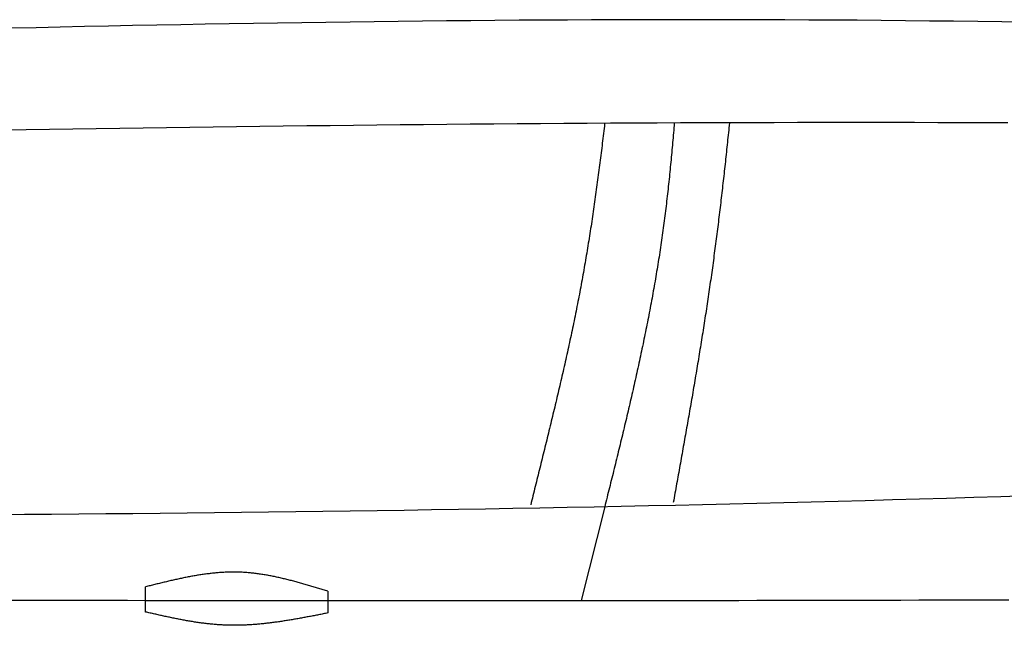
# Model space of a CAD drawing. Extents: x 715 to 7297, y 267 to 3409.
# Tile 41 of 70: x 3418 to 4004, y 845 to 1206. Entities that reach past the tile are written whole.
import ezdxf

# ---------------------------------------------------------------- set-up
doc = ezdxf.new("R2010")
doc.units = 0
doc.layers.add('CAR', color=10, linetype='CONTINUOUS')

msp = doc.modelspace()

# ---------------------------------------------------------------- linework, layer by layer
at = {"layer": 'CAR'}
msp.add_line((3766.487, 915.368), (3752.499, 859.588), dxfattribs=at)
for points in [[(3493.108, 852.752), (3493.108, 867.732)], [(3601.667, 865.108), (3601.667, 852.172)]]:
    msp.add_lwpolyline(points, dxfattribs=at)
for points in [[(4017.38, 1203.98, 0), (4003.01, 1204.2, 0), (3988.64, 1204.41, 0), (3974.26, 1204.59, 0), (3959.89, 1204.76, 0), (3945.51, 1204.92, 0), (3931.14, 1205.05, 0), (3916.76, 1205.17, 0), (3902.39, 1205.28, 0), (3888.01, 1205.36, 0), (3873.64, 1205.43, 0), (3859.26, 1205.49, 0), (3844.89, 1205.52, 0), (3830.51, 1205.54, 0), (3816.13, 1205.55, 0), (3801.76, 1205.54, 0), (3787.38, 1205.52, 0), (3773, 1205.48, 0), (3758.63, 1205.42, 0), (3744.25, 1205.36, 0), (3729.87, 1205.27, 0), (3715.49, 1205.18, 0), (3701.12, 1205.07, 0), (3686.74, 1204.95, 0), (3672.36, 1204.81, 0), (3657.98, 1204.67, 0), (3643.6, 1204.51, 0), (3629.22, 1204.33, 0), (3614.84, 1204.15, 0), (3600.47, 1203.95, 0), (3586.09, 1203.75, 0), (3571.71, 1203.53, 0), (3557.33, 1203.3, 0), (3542.95, 1203.06, 0), (3528.57, 1202.81, 0), (3514.19, 1202.55, 0), (3499.81, 1202.27, 0), (3485.43, 1201.99, 0), (3471.05, 1201.7, 0), (3456.67, 1201.41, 0), (3442.29, 1201.1, 0), (3427.91, 1200.78, 0), (3413.52, 1200.46, 0)], [(4006.52, 1144.06, 0), (3992.6, 1144.12, 0), (3978.69, 1144.16, 0), (3964.78, 1144.2, 0), (3950.86, 1144.23, 0), (3936.95, 1144.25, 0), (3923.03, 1144.26, 0), (3909.12, 1144.26, 0), (3895.2, 1144.25, 0), (3881.29, 1144.24, 0), (3867.37, 1144.21, 0), (3853.46, 1144.18, 0), (3839.54, 1144.14, 0), (3825.63, 1144.1, 0), (3811.71, 1144.04, 0), (3797.8, 1143.98, 0), (3783.88, 1143.91, 0), (3769.97, 1143.83, 0), (3756.05, 1143.75, 0), (3742.13, 1143.66, 0), (3728.22, 1143.56, 0), (3714.3, 1143.46, 0), (3700.39, 1143.35, 0), (3686.47, 1143.23, 0), (3672.55, 1143.1, 0), (3658.64, 1142.97, 0), (3644.72, 1142.84, 0), (3630.8, 1142.7, 0), (3616.89, 1142.55, 0), (3602.97, 1142.39, 0), (3589.05, 1142.23, 0), (3575.14, 1142.07, 0), (3561.22, 1141.9, 0), (3547.3, 1141.72, 0), (3533.39, 1141.54, 0), (3519.47, 1141.36, 0), (3505.55, 1141.17, 0), (3491.64, 1140.97, 0), (3477.72, 1140.77, 0), (3463.8, 1140.57, 0), (3449.88, 1140.36, 0), (3435.97, 1140.15, 0), (3422.05, 1139.93, 0), (3408.13, 1139.71, 0)], [(3766.46, 1143.61, 0), (3766.29, 1142.16, 0), (3766.12, 1140.7, 0), (3765.95, 1139.25, 0), (3765.78, 1137.79, 0), (3765.6, 1136.34, 0), (3765.43, 1134.88, 0), (3765.25, 1133.43, 0), (3765.07, 1131.98, 0), (3764.89, 1130.52, 0), (3764.72, 1129.07, 0), (3764.54, 1127.61, 0), (3764.35, 1126.16, 0), (3764.17, 1124.7, 0), (3763.99, 1123.25, 0), (3763.8, 1121.79, 0), (3763.62, 1120.34, 0), (3763.43, 1118.88, 0), (3763.24, 1117.43, 0), (3763.05, 1115.97, 0), (3762.86, 1114.52, 0), (3762.67, 1113.06, 0), (3762.48, 1111.61, 0), (3762.28, 1110.16, 0), (3762.09, 1108.7, 0), (3761.89, 1107.25, 0), (3761.69, 1105.79, 0), (3761.5, 1104.34, 0), (3761.29, 1102.88, 0), (3761.09, 1101.43, 0), (3760.89, 1099.98, 0), (3760.68, 1098.52, 0), (3760.48, 1097.07, 0), (3760.27, 1095.62, 0), (3760.06, 1094.16, 0), (3759.85, 1092.71, 0), (3759.64, 1091.26, 0), (3759.42, 1089.8, 0), (3759.21, 1088.35, 0), (3758.99, 1086.9, 0), (3758.77, 1085.44, 0), (3758.55, 1083.99, 0), (3758.33, 1082.54, 0), (3758.11, 1081.09, 0), (3757.88, 1079.64, 0), (3757.66, 1078.18, 0), (3757.43, 1076.73, 0), (3757.2, 1075.28, 0), (3756.97, 1073.83, 0), (3756.73, 1072.38, 0), (3756.5, 1070.93, 0), (3756.26, 1069.48, 0), (3756.02, 1068.03, 0), (3755.78, 1066.58, 0), (3755.54, 1065.13, 0), (3755.29, 1063.68, 0), (3755.05, 1062.23, 0), (3754.8, 1060.79, 0), (3754.55, 1059.34, 0), (3754.3, 1057.89, 0), (3754.04, 1056.44, 0), (3753.79, 1055, 0), (3753.53, 1053.55, 0), (3753.27, 1052.1, 0), (3753.01, 1050.66, 0), (3752.74, 1049.21, 0), (3752.48, 1047.76, 0), (3752.21, 1046.32, 0), (3751.94, 1044.87, 0), (3751.67, 1043.43, 0), (3751.39, 1041.99, 0), (3751.12, 1040.54, 0), (3750.84, 1039.1, 0), (3750.56, 1037.66, 0), (3750.28, 1036.22, 0), (3749.99, 1034.77, 0), (3749.71, 1033.33, 0), (3749.42, 1031.89, 0), (3749.13, 1030.45, 0), (3748.84, 1029.01, 0), (3748.54, 1027.57, 0), (3748.25, 1026.13, 0), (3747.95, 1024.69, 0), (3747.65, 1023.26, 0), (3747.35, 1021.82, 0), (3747.05, 1020.38, 0), (3746.74, 1018.95, 0), (3746.44, 1017.51, 0), (3746.13, 1016.08, 0), (3745.82, 1014.64, 0), (3745.51, 1013.21, 0), (3745.2, 1011.78, 0), (3744.89, 1010.35, 0), (3744.58, 1008.91, 0), (3744.26, 1007.48, 0), (3743.94, 1006.05, 0), (3743.63, 1004.62, 0), (3743.31, 1003.2, 0), (3742.99, 1001.77, 0), (3742.66, 1000.34, 0), (3742.34, 998.914, 0), (3742.02, 997.489, 0), (3741.69, 996.064, 0), (3741.37, 994.64, 0), (3741.04, 993.217, 0), (3740.71, 991.795, 0), (3740.38, 990.373, 0), (3740.05, 988.953, 0), (3739.72, 987.533, 0), (3739.39, 986.114, 0), (3739.06, 984.696, 0), (3738.72, 983.279, 0), (3738.39, 981.863, 0), (3738.05, 980.448, 0), (3737.72, 979.034, 0), (3737.38, 977.62, 0), (3737.05, 976.208, 0), (3736.71, 974.797, 0), (3736.37, 973.386, 0), (3736.03, 971.977, 0), (3735.69, 970.569, 0), (3735.35, 969.161, 0), (3735.01, 967.755, 0), (3734.67, 966.35, 0), (3734.33, 964.946, 0), (3733.99, 963.543, 0), (3733.65, 962.141, 0), (3733.31, 960.74, 0), (3732.97, 959.34, 0), (3732.62, 957.942, 0), (3732.28, 956.544, 0), (3731.94, 955.148, 0), (3731.6, 953.753, 0), (3731.25, 952.359, 0), (3730.91, 950.966, 0), (3730.57, 949.575, 0), (3730.23, 948.184, 0), (3729.88, 946.795, 0), (3729.54, 945.407, 0), (3729.2, 944.021, 0), (3728.86, 942.635, 0), (3728.51, 941.251, 0), (3728.17, 939.869, 0), (3727.83, 938.487, 0), (3727.49, 937.107, 0), (3727.15, 935.728, 0), (3726.81, 934.351, 0), (3726.47, 932.975, 0), (3726.13, 931.6, 0), (3725.79, 930.227, 0), (3725.45, 928.855, 0), (3725.11, 927.484, 0), (3724.77, 926.115, 0), (3724.43, 924.747, 0), (3724.1, 923.381, 0), (3723.76, 922.016, 0), (3723.42, 920.653, 0), (3723.09, 919.291, 0), (3722.76, 917.93, 0), (3722.42, 916.572, 0)], [(3807.91, 1144.02, 0), (3807.79, 1142.57, 0), (3807.67, 1141.11, 0), (3807.55, 1139.65, 0), (3807.42, 1138.19, 0), (3807.3, 1136.73, 0), (3807.18, 1135.27, 0), (3807.05, 1133.81, 0), (3806.92, 1132.35, 0), (3806.79, 1130.9, 0), (3806.66, 1129.44, 0), (3806.53, 1127.98, 0), (3806.4, 1126.52, 0), (3806.26, 1125.07, 0), (3806.12, 1123.61, 0), (3805.98, 1122.15, 0), (3805.84, 1120.7, 0), (3805.7, 1119.24, 0), (3805.56, 1117.78, 0), (3805.41, 1116.33, 0), (3805.27, 1114.87, 0), (3805.12, 1113.42, 0), (3804.97, 1111.96, 0), (3804.82, 1110.51, 0), (3804.66, 1109.05, 0), (3804.51, 1107.6, 0), (3804.35, 1106.15, 0), (3804.19, 1104.69, 0), (3804.03, 1103.24, 0), (3803.86, 1101.79, 0), (3803.7, 1100.34, 0), (3803.53, 1098.88, 0), (3803.36, 1097.43, 0), (3803.19, 1095.98, 0), (3803.01, 1094.53, 0), (3802.84, 1093.08, 0), (3802.66, 1091.63, 0), (3802.48, 1090.18, 0), (3802.3, 1088.73, 0), (3802.11, 1087.28, 0), (3801.92, 1085.83, 0), (3801.73, 1084.38, 0), (3801.54, 1082.93, 0), (3801.35, 1081.48, 0), (3801.15, 1080.04, 0), (3800.95, 1078.59, 0), (3800.75, 1077.14, 0), (3800.54, 1075.69, 0), (3800.34, 1074.25, 0), (3800.13, 1072.8, 0), (3799.92, 1071.36, 0), (3799.7, 1069.91, 0), (3799.49, 1068.47, 0), (3799.27, 1067.02, 0), (3799.05, 1065.58, 0), (3798.82, 1064.13, 0), (3798.59, 1062.69, 0), (3798.36, 1061.25, 0), (3798.13, 1059.81, 0), (3797.9, 1058.36, 0), (3797.66, 1056.92, 0), (3797.42, 1055.48, 0), (3797.18, 1054.04, 0), (3796.94, 1052.6, 0), (3796.69, 1051.16, 0), (3796.45, 1049.72, 0), (3796.2, 1048.28, 0), (3795.94, 1046.84, 0), (3795.69, 1045.4, 0), (3795.43, 1043.96, 0), (3795.17, 1042.52, 0), (3794.91, 1041.09, 0), (3794.65, 1039.65, 0), (3794.38, 1038.21, 0), (3794.12, 1036.77, 0), (3793.85, 1035.34, 0), (3793.58, 1033.9, 0), (3793.3, 1032.46, 0), (3793.03, 1031.03, 0), (3792.75, 1029.59, 0), (3792.47, 1028.16, 0), (3792.19, 1026.72, 0), (3791.91, 1025.29, 0), (3791.63, 1023.85, 0), (3791.34, 1022.42, 0), (3791.05, 1020.98, 0), (3790.76, 1019.55, 0), (3790.47, 1018.12, 0), (3790.18, 1016.68, 0), (3789.88, 1015.25, 0), (3789.59, 1013.82, 0), (3789.29, 1012.39, 0), (3788.99, 1010.95, 0), (3788.69, 1009.52, 0), (3788.39, 1008.09, 0), (3788.08, 1006.66, 0), (3787.78, 1005.23, 0), (3787.47, 1003.8, 0), (3787.16, 1002.37, 0), (3786.85, 1000.94, 0), (3786.54, 999.506, 0), (3786.22, 998.076, 0), (3785.91, 996.646, 0), (3785.59, 995.216, 0), (3785.28, 993.786, 0), (3784.96, 992.357, 0), (3784.64, 990.928, 0), (3784.32, 989.499, 0), (3784, 988.07, 0), (3783.67, 986.642, 0), (3783.35, 985.213, 0), (3783.02, 983.785, 0), (3782.7, 982.357, 0), (3782.37, 980.929, 0), (3782.04, 979.502, 0), (3781.71, 978.074, 0), (3781.38, 976.647, 0), (3781.04, 975.219, 0), (3780.71, 973.792, 0), (3780.38, 972.365, 0), (3780.04, 970.939, 0), (3779.71, 969.512, 0), (3779.37, 968.085, 0), (3779.03, 966.659, 0), (3778.69, 965.233, 0), (3778.35, 963.807, 0), (3778.01, 962.381, 0), (3777.67, 960.955, 0), (3777.33, 959.529, 0), (3776.99, 958.103, 0), (3776.64, 956.678, 0), (3776.3, 955.252, 0), (3775.96, 953.827, 0), (3775.61, 952.402, 0), (3775.26, 950.977, 0), (3774.92, 949.552, 0), (3774.57, 948.127, 0), (3774.22, 946.702, 0), (3773.88, 945.277, 0), (3773.53, 943.852, 0), (3773.18, 942.428, 0), (3772.83, 941.003, 0), (3772.48, 939.579, 0), (3772.13, 938.154, 0), (3771.78, 936.73, 0), (3771.43, 935.305, 0), (3771.07, 933.881, 0), (3770.72, 932.457, 0), (3770.37, 931.032, 0), (3770.02, 929.608, 0), (3769.67, 928.184, 0), (3769.31, 926.76, 0), (3768.96, 925.336, 0), (3768.61, 923.912, 0), (3768.25, 922.488, 0), (3767.9, 921.064, 0), (3767.55, 919.64, 0), (3767.19, 918.216, 0), (3766.84, 916.792, 0), (3766.49, 915.368, 0)], [(3840.74, 1144.03, 0), (3840.59, 1142.6, 0), (3840.44, 1141.16, 0), (3840.3, 1139.72, 0), (3840.15, 1138.28, 0), (3840, 1136.85, 0), (3839.85, 1135.41, 0), (3839.7, 1133.97, 0), (3839.55, 1132.53, 0), (3839.4, 1131.1, 0), (3839.25, 1129.66, 0), (3839.09, 1128.22, 0), (3838.94, 1126.78, 0), (3838.79, 1125.35, 0), (3838.63, 1123.91, 0), (3838.48, 1122.47, 0), (3838.32, 1121.03, 0), (3838.16, 1119.59, 0), (3838.01, 1118.16, 0), (3837.85, 1116.72, 0), (3837.69, 1115.28, 0), (3837.53, 1113.84, 0), (3837.37, 1112.4, 0), (3837.21, 1110.96, 0), (3837.05, 1109.53, 0), (3836.88, 1108.09, 0), (3836.72, 1106.65, 0), (3836.56, 1105.21, 0), (3836.39, 1103.77, 0), (3836.22, 1102.33, 0), (3836.06, 1100.9, 0), (3835.89, 1099.46, 0), (3835.72, 1098.02, 0), (3835.55, 1096.58, 0), (3835.38, 1095.14, 0), (3835.21, 1093.71, 0), (3835.04, 1092.27, 0), (3834.86, 1090.83, 0), (3834.69, 1089.39, 0), (3834.51, 1087.95, 0), (3834.34, 1086.52, 0), (3834.16, 1085.08, 0), (3833.98, 1083.64, 0), (3833.8, 1082.2, 0), (3833.62, 1080.76, 0), (3833.44, 1079.33, 0), (3833.26, 1077.89, 0), (3833.07, 1076.45, 0), (3832.89, 1075.02, 0), (3832.7, 1073.58, 0), (3832.52, 1072.14, 0), (3832.33, 1070.71, 0), (3832.14, 1069.27, 0), (3831.95, 1067.83, 0), (3831.76, 1066.4, 0), (3831.56, 1064.96, 0), (3831.37, 1063.52, 0), (3831.18, 1062.09, 0), (3830.98, 1060.65, 0), (3830.78, 1059.22, 0), (3830.59, 1057.78, 0), (3830.39, 1056.35, 0), (3830.19, 1054.91, 0), (3829.98, 1053.48, 0), (3829.78, 1052.04, 0), (3829.58, 1050.61, 0), (3829.37, 1049.17, 0), (3829.16, 1047.74, 0), (3828.96, 1046.3, 0), (3828.75, 1044.87, 0), (3828.54, 1043.44, 0), (3828.33, 1042, 0), (3828.12, 1040.57, 0), (3827.9, 1039.14, 0), (3827.69, 1037.71, 0), (3827.48, 1036.27, 0), (3827.26, 1034.84, 0), (3827.04, 1033.41, 0), (3826.82, 1031.98, 0), (3826.61, 1030.55, 0), (3826.39, 1029.12, 0), (3826.17, 1027.69, 0), (3825.94, 1026.26, 0), (3825.72, 1024.83, 0), (3825.5, 1023.4, 0), (3825.28, 1021.97, 0), (3825.05, 1020.55, 0), (3824.83, 1019.12, 0), (3824.6, 1017.69, 0), (3824.37, 1016.26, 0), (3824.14, 1014.84, 0), (3823.91, 1013.41, 0), (3823.68, 1011.99, 0), (3823.45, 1010.56, 0), (3823.22, 1009.14, 0), (3822.99, 1007.71, 0), (3822.76, 1006.29, 0), (3822.53, 1004.87, 0), (3822.29, 1003.44, 0), (3822.06, 1002.02, 0), (3821.82, 1000.6, 0), (3821.59, 999.178, 0), (3821.35, 997.758, 0), (3821.11, 996.338, 0), (3820.88, 994.918, 0), (3820.64, 993.5, 0), (3820.4, 992.081, 0), (3820.16, 990.664, 0), (3819.92, 989.247, 0), (3819.68, 987.83, 0), (3819.44, 986.414, 0), (3819.2, 984.999, 0), (3818.95, 983.585, 0), (3818.71, 982.171, 0), (3818.47, 980.758, 0), (3818.23, 979.345, 0), (3817.98, 977.933, 0), (3817.74, 976.522, 0), (3817.49, 975.111, 0), (3817.25, 973.701, 0), (3817, 972.292, 0), (3816.76, 970.884, 0), (3816.51, 969.476, 0), (3816.27, 968.069, 0), (3816.02, 966.663, 0), (3815.77, 965.257, 0), (3815.53, 963.853, 0), (3815.28, 962.449, 0), (3815.03, 961.045, 0), (3814.78, 959.643, 0), (3814.53, 958.241, 0), (3814.29, 956.841, 0), (3814.04, 955.441, 0), (3813.79, 954.041, 0), (3813.54, 952.643, 0), (3813.29, 951.246, 0), (3813.04, 949.849, 0), (3812.79, 948.453, 0), (3812.54, 947.058, 0), (3812.29, 945.664, 0), (3812.04, 944.271, 0), (3811.79, 942.879, 0), (3811.54, 941.487, 0), (3811.3, 940.097, 0), (3811.05, 938.707, 0), (3810.8, 937.319, 0), (3810.55, 935.931, 0), (3810.3, 934.545, 0), (3810.05, 933.159, 0), (3809.8, 931.774, 0), (3809.55, 930.39, 0), (3809.3, 929.007, 0), (3809.05, 927.626, 0), (3808.8, 926.245, 0), (3808.55, 924.865, 0), (3808.3, 923.486, 0), (3808.05, 922.108, 0), (3807.8, 920.732, 0), (3807.55, 919.356, 0), (3807.3, 917.981, 0)], [(4018.5, 921.898, 0), (4002.36, 921.385, 0), (3986.23, 920.885, 0), (3970.09, 920.399, 0), (3953.95, 919.926, 0), (3937.81, 919.467, 0), (3921.66, 919.02, 0), (3905.52, 918.587, 0), (3889.38, 918.167, 0), (3873.24, 917.759, 0), (3857.09, 917.364, 0), (3840.95, 916.98, 0), (3824.8, 916.61, 0), (3808.66, 916.25, 0), (3792.51, 915.903, 0), (3776.36, 915.568, 0), (3760.21, 915.243, 0), (3744.06, 914.93, 0), (3727.92, 914.628, 0), (3711.77, 914.337, 0), (3695.61, 914.057, 0), (3679.46, 913.787, 0), (3663.31, 913.528, 0), (3647.16, 913.279, 0), (3631.01, 913.039, 0), (3614.85, 912.81, 0), (3598.7, 912.59, 0), (3582.54, 912.38, 0), (3566.39, 912.18, 0), (3550.23, 911.988, 0), (3534.08, 911.805, 0), (3517.92, 911.632, 0), (3501.76, 911.467, 0), (3485.61, 911.31, 0), (3469.45, 911.162, 0), (3453.29, 911.021, 0), (3437.13, 910.889, 0), (3420.97, 910.765, 0), (3404.81, 910.648, 0)], [(3601.67, 865.108, 0), (3600.99, 865.316, 0), (3600.31, 865.524, 0), (3599.63, 865.731, 0), (3598.96, 865.939, 0), (3598.28, 866.146, 0), (3597.6, 866.353, 0), (3596.92, 866.559, 0), (3596.25, 866.765, 0), (3595.57, 866.971, 0), (3594.89, 867.176, 0), (3594.21, 867.38, 0), (3593.54, 867.584, 0), (3592.86, 867.787, 0), (3592.18, 867.989, 0), (3591.5, 868.19, 0), (3590.83, 868.391, 0), (3590.15, 868.59, 0), (3589.47, 868.788, 0), (3588.79, 868.986, 0), (3588.11, 869.182, 0), (3587.44, 869.377, 0), (3586.76, 869.57, 0), (3586.08, 869.762, 0), (3585.4, 869.953, 0), (3584.72, 870.143, 0), (3584.05, 870.331, 0), (3583.37, 870.517, 0), (3582.69, 870.701, 0), (3582.01, 870.884, 0), (3581.33, 871.065, 0), (3580.65, 871.245, 0), (3579.98, 871.422, 0), (3579.3, 871.597, 0), (3578.62, 871.771, 0), (3577.94, 871.942, 0), (3577.26, 872.111, 0), (3576.58, 872.278, 0), (3575.9, 872.443, 0), (3575.23, 872.605, 0), (3574.55, 872.765, 0), (3573.87, 872.923, 0), (3573.19, 873.078, 0), (3572.51, 873.231, 0), (3571.83, 873.38, 0), (3571.15, 873.528, 0), (3570.47, 873.672, 0), (3569.79, 873.813, 0), (3569.11, 873.952, 0), (3568.43, 874.088, 0), (3567.75, 874.221, 0), (3567.08, 874.35, 0), (3566.4, 874.477, 0), (3565.72, 874.6, 0), (3565.04, 874.721, 0), (3564.36, 874.837, 0), (3563.68, 874.951, 0), (3563, 875.061, 0), (3562.31, 875.168, 0), (3561.63, 875.271, 0), (3560.95, 875.37, 0), (3560.27, 875.466, 0), (3559.59, 875.558, 0), (3558.91, 875.646, 0), (3558.23, 875.73, 0), (3557.55, 875.811, 0), (3556.87, 875.887, 0), (3556.19, 875.96, 0), (3555.51, 876.028, 0), (3554.82, 876.092, 0), (3554.14, 876.152, 0), (3553.46, 876.208, 0), (3552.78, 876.259, 0), (3552.1, 876.306, 0), (3551.42, 876.349, 0), (3550.73, 876.386, 0), (3550.05, 876.42, 0), (3549.37, 876.448, 0), (3548.69, 876.472, 0), (3548, 876.492, 0), (3547.32, 876.506, 0), (3546.64, 876.516, 0), (3545.95, 876.521, 0), (3545.27, 876.522, 0), (3544.59, 876.518, 0), (3543.9, 876.509, 0), (3543.22, 876.497, 0), (3542.54, 876.48, 0), (3541.85, 876.458, 0), (3541.17, 876.433, 0), (3540.49, 876.403, 0), (3539.8, 876.369, 0), (3539.12, 876.332, 0), (3538.43, 876.29, 0), (3537.75, 876.244, 0), (3537.06, 876.195, 0), (3536.38, 876.142, 0), (3535.69, 876.085, 0), (3535.01, 876.024, 0), (3534.32, 875.96, 0), (3533.64, 875.892, 0), (3532.95, 875.82, 0), (3532.27, 875.746, 0), (3531.58, 875.668, 0), (3530.9, 875.586, 0), (3530.21, 875.501, 0), (3529.53, 875.413, 0), (3528.84, 875.322, 0), (3528.16, 875.228, 0), (3527.47, 875.131, 0), (3526.78, 875.031, 0), (3526.1, 874.928, 0), (3525.41, 874.822, 0), (3524.73, 874.713, 0), (3524.04, 874.602, 0), (3523.35, 874.488, 0), (3522.67, 874.371, 0), (3521.98, 874.252, 0), (3521.29, 874.131, 0), (3520.61, 874.007, 0), (3519.92, 873.88, 0), (3519.23, 873.751, 0), (3518.55, 873.62, 0), (3517.86, 873.487, 0), (3517.17, 873.352, 0), (3516.49, 873.214, 0), (3515.8, 873.075, 0), (3515.11, 872.933, 0), (3514.43, 872.79, 0), (3513.74, 872.645, 0), (3513.05, 872.498, 0), (3512.36, 872.35, 0), (3511.68, 872.199, 0), (3510.99, 872.047, 0), (3510.3, 871.894, 0), (3509.61, 871.739, 0), (3508.93, 871.583, 0), (3508.24, 871.425, 0), (3507.55, 871.266, 0), (3506.86, 871.106, 0), (3506.18, 870.945, 0), (3505.49, 870.782, 0), (3504.8, 870.618, 0), (3504.11, 870.454, 0), (3503.43, 870.288, 0), (3502.74, 870.122, 0), (3502.05, 869.955, 0), (3501.36, 869.787, 0), (3500.67, 869.618, 0), (3499.99, 869.449, 0), (3499.3, 869.279, 0), (3498.61, 869.108, 0), (3497.92, 868.937, 0), (3497.24, 868.766, 0), (3496.55, 868.594, 0), (3495.86, 868.422, 0), (3495.17, 868.249, 0), (3494.48, 868.077, 0), (3493.8, 867.904, 0), (3493.11, 867.732, 0)], [(3407.61, 859.851, 0), (3418.29, 859.829, 0), (3428.98, 859.807, 0), (3439.66, 859.787, 0), (3450.35, 859.767, 0), (3461.04, 859.748, 0), (3471.73, 859.73, 0), (3482.42, 859.713, 0), (3493.12, 859.697, 0), (3503.81, 859.682, 0), (3514.51, 859.667, 0), (3525.2, 859.653, 0), (3535.9, 859.641, 0), (3546.6, 859.629, 0), (3557.3, 859.618, 0), (3568, 859.608, 0), (3578.7, 859.598, 0), (3589.4, 859.59, 0), (3600.11, 859.583, 0), (3610.81, 859.577, 0), (3621.51, 859.571, 0), (3632.22, 859.567, 0), (3642.92, 859.564, 0), (3653.63, 859.561, 0), (3664.34, 859.56, 0), (3675.04, 859.56, 0), (3685.75, 859.56, 0), (3696.46, 859.562, 0), (3707.17, 859.565, 0), (3717.87, 859.568, 0), (3728.58, 859.573, 0), (3739.29, 859.579, 0), (3750, 859.586, 0), (3760.71, 859.594, 0), (3771.42, 859.603, 0), (3782.13, 859.613, 0), (3792.84, 859.624, 0), (3803.55, 859.637, 0), (3814.26, 859.65, 0), (3824.97, 859.665, 0), (3835.68, 859.68, 0), (3846.38, 859.697, 0), (3857.09, 859.715, 0), (3867.8, 859.733, 0), (3878.51, 859.753, 0), (3889.22, 859.774, 0), (3899.93, 859.796, 0), (3910.64, 859.818, 0), (3921.35, 859.842, 0), (3932.06, 859.867, 0), (3942.77, 859.892, 0), (3953.48, 859.919, 0), (3964.19, 859.947, 0), (3974.9, 859.975, 0), (3985.6, 860.005, 0), (3996.31, 860.035, 0), (4007.02, 860.067, 0)], [(3601.67, 852.172, 0), (3600.98, 852.037, 0), (3600.3, 851.902, 0), (3599.61, 851.767, 0), (3598.92, 851.631, 0), (3598.24, 851.497, 0), (3597.55, 851.362, 0), (3596.87, 851.228, 0), (3596.18, 851.093, 0), (3595.49, 850.96, 0), (3594.81, 850.826, 0), (3594.12, 850.693, 0), (3593.44, 850.56, 0), (3592.75, 850.428, 0), (3592.06, 850.297, 0), (3591.38, 850.166, 0), (3590.69, 850.035, 0), (3590.01, 849.906, 0), (3589.32, 849.777, 0), (3588.63, 849.648, 0), (3587.95, 849.521, 0), (3587.26, 849.394, 0), (3586.58, 849.268, 0), (3585.89, 849.143, 0), (3585.21, 849.019, 0), (3584.52, 848.896, 0), (3583.83, 848.774, 0), (3583.15, 848.653, 0), (3582.46, 848.533, 0), (3581.78, 848.415, 0), (3581.09, 848.297, 0), (3580.41, 848.181, 0), (3579.72, 848.066, 0), (3579.04, 847.952, 0), (3578.35, 847.839, 0), (3577.66, 847.728, 0), (3576.98, 847.619, 0), (3576.29, 847.511, 0), (3575.61, 847.404, 0), (3574.92, 847.299, 0), (3574.24, 847.195, 0), (3573.55, 847.094, 0), (3572.87, 846.993, 0), (3572.18, 846.895, 0), (3571.5, 846.798, 0), (3570.81, 846.703, 0), (3570.13, 846.61, 0), (3569.44, 846.519, 0), (3568.76, 846.43, 0), (3568.07, 846.342, 0), (3567.39, 846.257, 0), (3566.7, 846.174, 0), (3566.02, 846.092, 0), (3565.33, 846.013, 0), (3564.65, 845.936, 0), (3563.96, 845.862, 0), (3563.28, 845.789, 0), (3562.6, 845.719, 0), (3561.91, 845.651, 0), (3561.23, 845.586, 0), (3560.54, 845.522, 0), (3559.86, 845.462, 0), (3559.17, 845.404, 0), (3558.49, 845.348, 0), (3557.81, 845.295, 0), (3557.12, 845.244, 0), (3556.44, 845.196, 0), (3555.75, 845.151, 0), (3555.07, 845.109, 0), (3554.39, 845.069, 0), (3553.7, 845.032, 0), (3553.02, 844.998, 0), (3552.34, 844.967, 0), (3551.65, 844.939, 0), (3550.97, 844.914, 0), (3550.29, 844.892, 0), (3549.6, 844.873, 0), (3548.92, 844.857, 0), (3548.24, 844.844, 0), (3547.55, 844.834, 0), (3546.87, 844.828, 0), (3546.19, 844.824, 0), (3545.5, 844.825, 0), (3544.82, 844.828, 0), (3544.14, 844.835, 0), (3543.46, 844.845, 0), (3542.77, 844.859, 0), (3542.09, 844.876, 0), (3541.41, 844.897, 0), (3540.73, 844.921, 0), (3540.04, 844.949, 0), (3539.36, 844.981, 0), (3538.68, 845.016, 0), (3538, 845.055, 0), (3537.32, 845.097, 0), (3536.63, 845.142, 0), (3535.95, 845.191, 0), (3535.27, 845.243, 0), (3534.59, 845.299, 0), (3533.91, 845.358, 0), (3533.23, 845.419, 0), (3532.54, 845.484, 0), (3531.86, 845.552, 0), (3531.18, 845.623, 0), (3530.5, 845.697, 0), (3529.82, 845.774, 0), (3529.14, 845.854, 0), (3528.46, 845.936, 0), (3527.78, 846.021, 0), (3527.1, 846.109, 0), (3526.42, 846.199, 0), (3525.74, 846.292, 0), (3525.05, 846.388, 0), (3524.37, 846.486, 0), (3523.69, 846.586, 0), (3523.01, 846.689, 0), (3522.33, 846.794, 0), (3521.65, 846.902, 0), (3520.97, 847.011, 0), (3520.29, 847.123, 0), (3519.61, 847.237, 0), (3518.93, 847.352, 0), (3518.25, 847.47, 0), (3517.57, 847.59, 0), (3516.89, 847.712, 0), (3516.21, 847.835, 0), (3515.53, 847.96, 0), (3514.85, 848.087, 0), (3514.17, 848.216, 0), (3513.49, 848.346, 0), (3512.81, 848.478, 0), (3512.13, 848.612, 0), (3511.45, 848.747, 0), (3510.77, 848.883, 0), (3510.09, 849.021, 0), (3509.41, 849.16, 0), (3508.73, 849.3, 0), (3508.05, 849.441, 0), (3507.37, 849.584, 0), (3506.69, 849.728, 0), (3506.02, 849.872, 0), (3505.34, 850.018, 0), (3504.66, 850.165, 0), (3503.98, 850.312, 0), (3503.3, 850.461, 0), (3502.62, 850.61, 0), (3501.94, 850.76, 0), (3501.26, 850.911, 0), (3500.58, 851.062, 0), (3499.9, 851.214, 0), (3499.22, 851.366, 0), (3498.54, 851.519, 0), (3497.86, 851.672, 0), (3497.18, 851.826, 0), (3496.5, 851.98, 0), (3495.83, 852.134, 0), (3495.15, 852.288, 0), (3494.47, 852.443, 0), (3493.79, 852.598, 0), (3493.11, 852.752, 0)]]:
    msp.add_polyline3d(points, dxfattribs=at)

doc.saveas('drawing.dxf')
